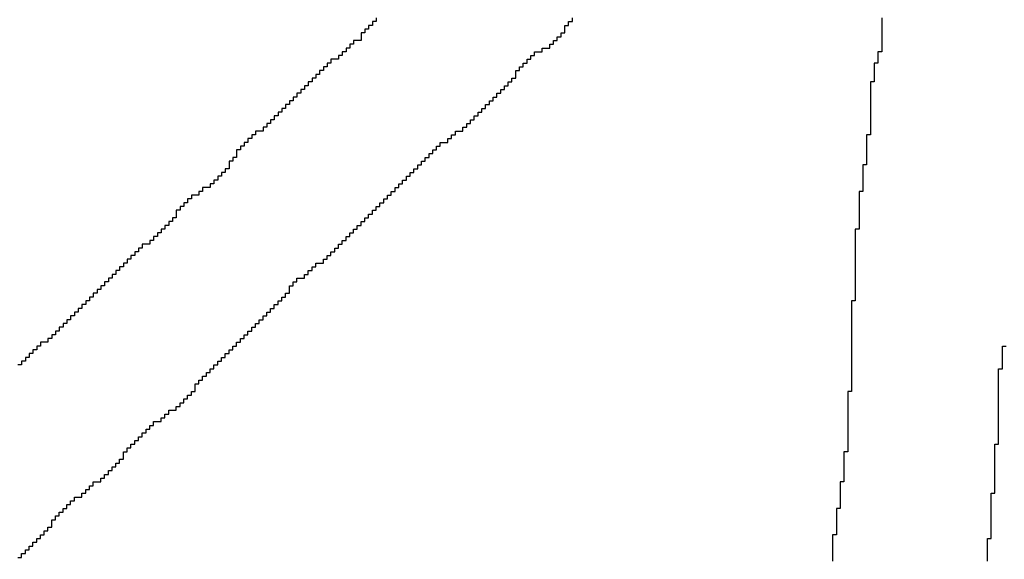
# Model space of a CAD drawing. Header units: millimetres. Extents: x 9.4 to 105.2, y 7.6 to 67.1.
# Tile 132 of 152: x 88.847 to 89.204, y 23.159 to 23.355. Entities that reach past the tile are written whole.
import ezdxf

# ---------------------------------------------------------------- set-up
doc = ezdxf.new("R2010")
doc.units = ezdxf.units.MM
doc.layers.add('BottomOverlay', color=54, linetype='Continuous')

msp = doc.modelspace()

# ---------------------------------------------------------------- linework, layer by layer
at = {"layer": 'BottomOverlay'}
for p, q in [((88.97527, 23.3527), (88.97391, 23.3527)), ((88.97391, 23.3527), (88.97391, 23.35133)), ((88.97664, 23.35407), (88.97527, 23.35407)), ((88.97527, 23.35407), (88.97527, 23.3527)), ((88.97664, 23.35543), (88.97664, 23.35407)), ((89.04499, 23.35133), (89.04499, 23.3527)), ((89.04499, 23.3527), (89.04636, 23.3527)), ((89.04636, 23.3527), (89.04636, 23.35407)), ((89.04636, 23.35407), (89.04772, 23.35407)), ((89.04772, 23.35407), (89.04772, 23.35543)), ((89.15982, 23.35543), (89.15982, 23.35407)), ((89.15982, 23.35407), (89.15982, 23.3527)), ((89.15982, 23.3527), (89.15982, 23.35133)), ((88.97254, 23.34996), (88.97117, 23.34996)), ((88.97117, 23.34996), (88.97117, 23.3486)), ((88.97117, 23.3486), (88.97117, 23.34723)), ((88.97391, 23.35133), (88.97254, 23.35133)), ((88.97254, 23.35133), (88.97254, 23.34996)), ((89.04226, 23.34723), (89.04226, 23.3486)), ((89.04226, 23.3486), (89.04362, 23.3486)), ((89.04362, 23.3486), (89.04362, 23.34996)), ((89.04362, 23.34996), (89.04499, 23.34996)), ((89.04499, 23.34996), (89.04499, 23.35133)), ((89.15982, 23.35133), (89.15982, 23.34996)), ((89.15982, 23.34996), (89.15982, 23.3486)), ((89.15982, 23.3486), (89.15982, 23.34723)), ((88.96844, 23.34586), (88.96707, 23.34586)), ((88.96707, 23.34586), (88.96707, 23.34449)), ((88.97117, 23.34723), (88.96844, 23.34723)), ((88.96844, 23.34723), (88.96844, 23.34586)), ((89.03952, 23.34449), (89.03952, 23.34586)), ((89.03952, 23.34586), (89.04089, 23.34586)), ((89.04089, 23.34586), (89.04089, 23.34723)), ((89.04089, 23.34723), (89.04226, 23.34723)), ((89.15982, 23.34723), (89.15982, 23.34586)), ((89.15982, 23.34586), (89.15982, 23.34449)), ((88.96434, 23.34176), (88.96297, 23.34176)), ((88.96297, 23.34176), (88.96297, 23.3404)), ((88.9657, 23.34313), (88.96434, 23.34313)), ((88.96434, 23.34313), (88.96434, 23.34176)), ((88.96707, 23.34449), (88.9657, 23.34449)), ((88.9657, 23.34449), (88.9657, 23.34313)), ((89.03269, 23.3404), (89.03269, 23.34176)), ((89.03269, 23.34176), (89.03405, 23.34176)), ((89.03405, 23.34176), (89.03405, 23.34313)), ((89.03405, 23.34313), (89.03679, 23.34313)), ((89.03679, 23.34313), (89.03679, 23.34449)), ((89.03679, 23.34449), (89.03952, 23.34449)), ((89.15982, 23.34313), (89.15845, 23.34313)), ((89.15845, 23.34313), (89.15845, 23.34176)), ((89.15845, 23.34176), (89.15845, 23.3404)), ((89.15982, 23.34449), (89.15982, 23.34313)), ((88.95887, 23.33766), (88.9575, 23.33766)), ((88.9575, 23.33766), (88.9575, 23.33629)), ((88.96024, 23.33903), (88.95887, 23.33903)), ((88.95887, 23.33903), (88.95887, 23.33766)), ((88.96297, 23.3404), (88.96024, 23.3404)), ((88.96024, 23.3404), (88.96024, 23.33903)), ((89.02859, 23.33629), (89.02859, 23.33766)), ((89.02859, 23.33766), (89.02995, 23.33766)), ((89.02995, 23.33766), (89.02995, 23.33903)), ((89.02995, 23.33903), (89.03132, 23.33903)), ((89.03132, 23.33903), (89.03132, 23.3404)), ((89.03132, 23.3404), (89.03269, 23.3404)), ((89.15845, 23.33903), (89.15709, 23.33903)), ((89.15709, 23.33903), (89.15709, 23.33766)), ((89.15709, 23.33766), (89.15709, 23.33629)), ((89.15845, 23.3404), (89.15845, 23.33903)), ((88.95613, 23.33493), (88.95477, 23.33493)), ((88.95477, 23.33493), (88.95477, 23.33356)), ((88.9575, 23.33629), (88.95613, 23.33629)), ((88.95613, 23.33629), (88.95613, 23.33493)), ((89.02722, 23.33493), (89.02722, 23.33629)), ((89.02722, 23.33629), (89.02859, 23.33629)), ((89.02722, 23.33356), (89.02722, 23.33493)), ((89.15709, 23.33629), (89.15709, 23.33493)), ((89.15709, 23.33493), (89.15709, 23.33356)), ((88.95203, 23.33082), (88.95067, 23.33082)), ((88.95067, 23.33082), (88.95067, 23.32946)), ((88.9534, 23.33219), (88.95203, 23.33219)), ((88.95203, 23.33219), (88.95203, 23.33082)), ((88.95477, 23.33356), (88.9534, 23.33356)), ((88.9534, 23.33356), (88.9534, 23.33219)), ((89.02312, 23.32946), (89.02312, 23.33082)), ((89.02312, 23.33082), (89.02449, 23.33082)), ((89.02449, 23.33082), (89.02449, 23.33219)), ((89.02449, 23.33219), (89.02585, 23.33219)), ((89.02585, 23.33219), (89.02585, 23.33356)), ((89.02585, 23.33356), (89.02722, 23.33356)), ((89.15709, 23.33219), (89.15572, 23.33219)), ((89.15572, 23.33219), (89.15572, 23.33082)), ((89.15572, 23.33082), (89.15572, 23.32946)), ((89.15709, 23.33356), (89.15709, 23.33219)), ((88.9493, 23.32809), (88.94793, 23.32809)), ((88.94793, 23.32809), (88.94793, 23.32672)), ((88.95067, 23.32946), (88.9493, 23.32946)), ((88.9493, 23.32946), (88.9493, 23.32809)), ((89.02038, 23.32672), (89.02038, 23.32809)), ((89.02038, 23.32809), (89.02175, 23.32809)), ((89.02175, 23.32809), (89.02175, 23.32946)), ((89.02175, 23.32946), (89.02312, 23.32946)), ((89.15572, 23.32946), (89.15572, 23.32809)), ((89.15572, 23.32809), (89.15572, 23.32672)), ((88.9452, 23.32399), (88.94383, 23.32399)), ((88.94383, 23.32399), (88.94383, 23.32262)), ((88.94657, 23.32536), (88.9452, 23.32536)), ((88.9452, 23.32536), (88.9452, 23.32399)), ((88.94793, 23.32672), (88.94657, 23.32672)), ((88.94657, 23.32672), (88.94657, 23.32536)), ((89.01628, 23.32262), (89.01628, 23.32399)), ((89.01628, 23.32399), (89.01765, 23.32399)), ((89.01765, 23.32399), (89.01765, 23.32536)), ((89.01765, 23.32536), (89.01902, 23.32536)), ((89.01902, 23.32536), (89.01902, 23.32672)), ((89.01902, 23.32672), (89.02038, 23.32672)), ((89.15572, 23.32672), (89.15572, 23.32536)), ((89.15572, 23.32536), (89.15572, 23.32399)), ((89.15572, 23.32399), (89.15572, 23.32262)), ((88.9411, 23.31989), (88.93973, 23.31989)), ((88.93973, 23.31989), (88.93973, 23.31852)), ((88.94246, 23.32126), (88.9411, 23.32126)), ((88.9411, 23.32126), (88.9411, 23.31989)), ((88.94383, 23.32262), (88.94246, 23.32262)), ((88.94246, 23.32262), (88.94246, 23.32126)), ((89.01218, 23.31852), (89.01218, 23.31989)), ((89.01218, 23.31989), (89.01355, 23.31989)), ((89.01355, 23.31989), (89.01355, 23.32126)), ((89.01355, 23.32126), (89.01492, 23.32126)), ((89.01492, 23.32126), (89.01492, 23.32262)), ((89.01492, 23.32262), (89.01628, 23.32262)), ((89.15572, 23.32262), (89.15572, 23.32126)), ((89.15572, 23.32126), (89.15572, 23.31989)), ((89.15572, 23.31989), (89.15572, 23.31852)), ((88.93836, 23.31715), (88.937, 23.31715)), ((88.937, 23.31715), (88.937, 23.31579)), ((88.93973, 23.31852), (88.93836, 23.31852)), ((88.93836, 23.31852), (88.93836, 23.31715)), ((89.00945, 23.31579), (89.00945, 23.31715)), ((89.00945, 23.31715), (89.01082, 23.31715)), ((89.01082, 23.31715), (89.01082, 23.31852)), ((89.01082, 23.31852), (89.01218, 23.31852)), ((89.15572, 23.31852), (89.15572, 23.31715)), ((89.15572, 23.31715), (89.15572, 23.31579)), ((88.9329, 23.31305), (88.93153, 23.31305)), ((88.93153, 23.31305), (88.93153, 23.31169)), ((88.93563, 23.31442), (88.9329, 23.31442)), ((88.9329, 23.31442), (88.9329, 23.31305)), ((88.937, 23.31579), (88.93563, 23.31579)), ((88.93563, 23.31579), (88.93563, 23.31442)), ((89.00398, 23.31169), (89.00398, 23.31305)), ((89.00398, 23.31305), (89.00535, 23.31305)), ((89.00535, 23.31305), (89.00535, 23.31442)), ((89.00535, 23.31442), (89.00808, 23.31442)), ((89.00808, 23.31442), (89.00808, 23.31579)), ((89.00808, 23.31579), (89.00945, 23.31579)), ((89.15572, 23.31305), (89.15435, 23.31305)), ((89.15435, 23.31305), (89.15435, 23.31169)), ((89.15572, 23.31579), (89.15572, 23.31442)), ((89.15572, 23.31442), (89.15572, 23.31305)), ((88.93016, 23.31032), (88.92879, 23.31032)), ((88.92879, 23.31032), (88.92879, 23.30895)), ((88.93153, 23.31169), (88.93016, 23.31169)), ((88.93016, 23.31169), (88.93016, 23.31032)), ((88.99988, 23.30895), (88.99988, 23.31032)), ((88.99988, 23.31032), (89.00261, 23.31032)), ((89.00261, 23.31032), (89.00261, 23.31169)), ((89.00261, 23.31169), (89.00398, 23.31169)), ((89.15435, 23.31169), (89.15435, 23.31032)), ((89.15435, 23.31032), (89.15435, 23.30895)), ((88.92743, 23.30759), (88.92606, 23.30759)), ((88.92606, 23.30759), (88.92606, 23.30622)), ((88.92606, 23.30622), (88.92606, 23.30485)), ((88.92879, 23.30895), (88.92743, 23.30895)), ((88.92743, 23.30895), (88.92743, 23.30759)), ((88.99578, 23.30485), (88.99578, 23.30622)), ((88.99578, 23.30622), (88.99714, 23.30622)), ((88.99714, 23.30622), (88.99714, 23.30759)), ((88.99714, 23.30759), (88.99851, 23.30759)), ((88.99851, 23.30759), (88.99851, 23.30895)), ((88.99851, 23.30895), (88.99988, 23.30895)), ((89.15435, 23.30895), (89.15435, 23.30759)), ((89.15435, 23.30759), (89.15435, 23.30622)), ((89.15435, 23.30622), (89.15435, 23.30485)), ((88.92469, 23.30349), (88.92333, 23.30349)), ((88.92333, 23.30349), (88.92333, 23.30212)), ((88.92333, 23.30212), (88.92333, 23.30075)), ((88.92606, 23.30485), (88.92469, 23.30485)), ((88.92469, 23.30485), (88.92469, 23.30349)), ((88.99168, 23.30075), (88.99168, 23.30212)), ((88.99168, 23.30212), (88.99305, 23.30212)), ((88.99305, 23.30212), (88.99305, 23.30349)), ((88.99305, 23.30349), (88.99441, 23.30349)), ((88.99441, 23.30349), (88.99441, 23.30485)), ((88.99441, 23.30485), (88.99578, 23.30485)), ((89.15435, 23.30212), (89.15298, 23.30212)), ((89.15298, 23.30212), (89.15298, 23.30075)), ((89.15435, 23.30485), (89.15435, 23.30349)), ((89.15435, 23.30349), (89.15435, 23.30212)), ((88.92196, 23.29938), (88.92059, 23.29938)), ((88.92059, 23.29938), (88.92059, 23.29802)), ((88.92333, 23.30075), (88.92196, 23.30075)), ((88.92196, 23.30075), (88.92196, 23.29938)), ((88.98894, 23.29802), (88.98894, 23.29938)), ((88.98894, 23.29938), (88.99031, 23.29938)), ((88.99031, 23.29938), (88.99031, 23.30075)), ((88.99031, 23.30075), (88.99168, 23.30075)), ((89.15298, 23.30075), (89.15298, 23.29938)), ((89.15298, 23.29938), (89.15298, 23.29802)), ((88.91786, 23.29528), (88.91649, 23.29528)), ((88.91649, 23.29528), (88.91649, 23.29392)), ((88.91923, 23.29665), (88.91786, 23.29665)), ((88.91786, 23.29665), (88.91786, 23.29528)), ((88.92059, 23.29802), (88.91923, 23.29802)), ((88.91923, 23.29802), (88.91923, 23.29665)), ((88.98484, 23.29392), (88.98484, 23.29528)), ((88.98484, 23.29528), (88.98621, 23.29528)), ((88.98621, 23.29528), (88.98621, 23.29665)), ((88.98621, 23.29665), (88.98758, 23.29665)), ((88.98758, 23.29665), (88.98758, 23.29802)), ((88.98758, 23.29802), (88.98894, 23.29802)), ((89.15298, 23.29802), (89.15298, 23.29665)), ((89.15298, 23.29665), (89.15298, 23.29528)), ((89.15298, 23.29528), (89.15298, 23.29392)), ((88.91376, 23.29255), (88.91239, 23.29255)), ((88.91239, 23.29255), (88.91239, 23.29118)), ((88.91649, 23.29392), (88.91376, 23.29392)), ((88.91376, 23.29392), (88.91376, 23.29255)), ((88.98211, 23.29118), (88.98211, 23.29255)), ((88.98211, 23.29255), (88.98347, 23.29255)), ((88.98347, 23.29255), (88.98347, 23.29392)), ((88.98347, 23.29392), (88.98484, 23.29392)), ((89.15298, 23.29255), (89.15162, 23.29255)), ((89.15162, 23.29255), (89.15162, 23.29118)), ((89.15298, 23.29392), (89.15298, 23.29255)), ((88.90829, 23.28845), (88.90692, 23.28845)), ((88.90692, 23.28845), (88.90692, 23.28708)), ((88.90966, 23.28982), (88.90829, 23.28982)), ((88.90829, 23.28982), (88.90829, 23.28845)), ((88.91239, 23.29118), (88.90966, 23.29118)), ((88.90966, 23.29118), (88.90966, 23.28982)), ((88.97801, 23.28708), (88.97801, 23.28845)), ((88.97801, 23.28845), (88.97937, 23.28845)), ((88.97937, 23.28845), (88.97937, 23.28982)), ((88.97937, 23.28982), (88.98074, 23.28982)), ((88.98074, 23.28982), (88.98074, 23.29118)), ((88.98074, 23.29118), (88.98211, 23.29118)), ((89.15162, 23.29118), (89.15162, 23.28982)), ((89.15162, 23.28982), (89.15162, 23.28845)), ((89.15162, 23.28845), (89.15162, 23.28708)), ((88.90555, 23.28571), (88.90419, 23.28571)), ((88.90419, 23.28571), (88.90419, 23.28435)), ((88.90419, 23.28435), (88.90419, 23.28298)), ((88.90692, 23.28708), (88.90555, 23.28708)), ((88.90555, 23.28708), (88.90555, 23.28571)), ((88.97391, 23.28298), (88.97391, 23.28435)), ((88.97391, 23.28435), (88.97527, 23.28435)), ((88.97527, 23.28435), (88.97527, 23.28571)), ((88.97527, 23.28571), (88.97664, 23.28571)), ((88.97664, 23.28571), (88.97664, 23.28708)), ((88.97664, 23.28708), (88.97801, 23.28708)), ((89.15162, 23.28708), (89.15162, 23.28571)), ((89.15162, 23.28571), (89.15162, 23.28435)), ((89.15162, 23.28435), (89.15162, 23.28298)), ((88.90282, 23.28161), (88.90145, 23.28161)), ((88.90145, 23.28161), (88.90145, 23.28025)), ((88.90419, 23.28298), (88.90282, 23.28298)), ((88.90282, 23.28298), (88.90282, 23.28161)), ((88.97117, 23.28025), (88.97117, 23.28161)), ((88.97117, 23.28161), (88.97254, 23.28161)), ((88.97254, 23.28161), (88.97254, 23.28298)), ((88.97254, 23.28298), (88.97391, 23.28298)), ((89.15162, 23.28298), (89.15162, 23.28161)), ((89.15162, 23.28161), (89.15162, 23.28025)), ((88.89872, 23.27751), (88.89735, 23.27751)), ((88.89735, 23.27751), (88.89735, 23.27615)), ((88.90009, 23.27888), (88.89872, 23.27888)), ((88.89872, 23.27888), (88.89872, 23.27751)), ((88.90145, 23.28025), (88.90009, 23.28025)), ((88.90009, 23.28025), (88.90009, 23.27888)), ((88.96707, 23.27615), (88.96707, 23.27751)), ((88.96707, 23.27751), (88.96844, 23.27751)), ((88.96844, 23.27751), (88.96844, 23.27888)), ((88.96844, 23.27888), (88.9698, 23.27888)), ((88.9698, 23.27888), (88.9698, 23.28025)), ((88.9698, 23.28025), (88.97117, 23.28025)), ((89.15162, 23.27888), (89.15025, 23.27888)), ((89.15025, 23.27888), (89.15025, 23.27751)), ((89.15025, 23.27751), (89.15025, 23.27615)), ((89.15162, 23.28025), (89.15162, 23.27888)), ((88.89599, 23.27478), (88.89462, 23.27478)), ((88.89462, 23.27478), (88.89462, 23.27341)), ((88.89735, 23.27615), (88.89599, 23.27615)), ((88.89599, 23.27615), (88.89599, 23.27478)), ((88.96434, 23.27341), (88.96434, 23.27478)), ((88.96434, 23.27478), (88.9657, 23.27478)), ((88.9657, 23.27478), (88.9657, 23.27615)), ((88.9657, 23.27615), (88.96707, 23.27615)), ((89.15025, 23.27615), (89.15025, 23.27478)), ((89.15025, 23.27478), (89.15025, 23.27341)), ((88.89052, 23.27068), (88.88915, 23.27068)), ((88.88915, 23.27068), (88.88915, 23.26931)), ((88.89188, 23.27204), (88.89052, 23.27204)), ((88.89052, 23.27204), (88.89052, 23.27068)), ((88.89462, 23.27341), (88.89188, 23.27341)), ((88.89188, 23.27341), (88.89188, 23.27204)), ((88.96024, 23.26931), (88.96024, 23.27068)), ((88.96024, 23.27068), (88.9616, 23.27068)), ((88.9616, 23.27068), (88.9616, 23.27204)), ((88.9616, 23.27204), (88.96297, 23.27204)), ((88.96297, 23.27204), (88.96297, 23.27341)), ((88.96297, 23.27341), (88.96434, 23.27341)), ((89.15025, 23.27341), (89.15025, 23.27204)), ((89.15025, 23.27204), (89.15025, 23.27068)), ((89.15025, 23.27068), (89.15025, 23.26931)), ((88.88642, 23.26658), (88.88505, 23.26658)), ((88.88505, 23.26658), (88.88505, 23.26521)), ((88.88779, 23.26794), (88.88642, 23.26794)), ((88.88642, 23.26794), (88.88642, 23.26658)), ((88.88915, 23.26931), (88.88779, 23.26931)), ((88.88779, 23.26931), (88.88779, 23.26794)), ((88.95477, 23.26521), (88.95477, 23.26658)), ((88.95477, 23.26658), (88.9575, 23.26658)), ((88.9575, 23.26658), (88.9575, 23.26794)), ((88.9575, 23.26794), (88.95887, 23.26794)), ((88.95887, 23.26794), (88.95887, 23.26931)), ((88.95887, 23.26931), (88.96024, 23.26931)), ((89.15025, 23.26931), (89.15025, 23.26794)), ((89.15025, 23.26794), (89.15025, 23.26658)), ((89.15025, 23.26658), (89.15025, 23.26521)), ((88.88368, 23.26384), (88.88232, 23.26384)), ((88.88232, 23.26384), (88.88232, 23.26248)), ((88.88505, 23.26521), (88.88368, 23.26521)), ((88.88368, 23.26521), (88.88368, 23.26384)), ((88.95203, 23.26248), (88.95203, 23.26384)), ((88.95203, 23.26384), (88.9534, 23.26384)), ((88.9534, 23.26384), (88.9534, 23.26521)), ((88.9534, 23.26521), (88.95477, 23.26521)), ((89.15025, 23.26521), (89.15025, 23.26384)), ((89.15025, 23.26384), (89.15025, 23.26248)), ((88.87958, 23.25974), (88.87821, 23.25974)), ((88.87821, 23.25974), (88.87821, 23.25837)), ((88.88095, 23.26111), (88.87958, 23.26111)), ((88.87958, 23.26111), (88.87958, 23.25974)), ((88.88232, 23.26248), (88.88095, 23.26248)), ((88.88095, 23.26248), (88.88095, 23.26111)), ((88.94657, 23.25837), (88.94657, 23.25974)), ((88.94657, 23.25974), (88.94793, 23.25974)), ((88.94793, 23.25974), (88.94793, 23.26111)), ((88.94793, 23.26111), (88.95067, 23.26111)), ((88.95067, 23.26111), (88.95067, 23.26248)), ((88.95067, 23.26248), (88.95203, 23.26248)), ((89.15025, 23.26248), (89.15025, 23.26111)), ((89.15025, 23.26111), (89.15025, 23.25974)), ((89.15025, 23.25974), (89.15025, 23.25837)), ((88.87548, 23.25564), (88.87411, 23.25564)), ((88.87411, 23.25564), (88.87411, 23.25427)), ((88.87685, 23.25701), (88.87548, 23.25701)), ((88.87548, 23.25701), (88.87548, 23.25564)), ((88.87821, 23.25837), (88.87685, 23.25837)), ((88.87685, 23.25837), (88.87685, 23.25701)), ((88.94383, 23.25427), (88.94383, 23.25564)), ((88.94383, 23.25564), (88.9452, 23.25564)), ((88.9452, 23.25701), (88.9452, 23.25837)), ((88.9452, 23.25837), (88.94657, 23.25837)), ((88.9452, 23.25564), (88.9452, 23.25701)), ((89.15025, 23.25837), (89.15025, 23.25701)), ((89.15025, 23.25701), (89.15025, 23.25564)), ((89.15025, 23.25564), (89.15025, 23.25427)), ((88.87275, 23.2529), (88.87138, 23.2529)), ((88.87138, 23.2529), (88.87138, 23.25154)), ((88.87411, 23.25427), (88.87275, 23.25427)), ((88.87275, 23.25427), (88.87275, 23.2529)), ((88.9411, 23.25154), (88.9411, 23.2529)), ((88.9411, 23.2529), (88.94246, 23.2529)), ((88.94246, 23.2529), (88.94246, 23.25427)), ((88.94246, 23.25427), (88.94383, 23.25427)), ((89.15025, 23.2529), (89.14888, 23.2529)), ((89.14888, 23.2529), (89.14888, 23.25154)), ((89.15025, 23.25427), (89.15025, 23.2529)), ((88.86865, 23.24881), (88.86728, 23.24881)), ((88.86728, 23.24881), (88.86728, 23.24744)), ((88.87001, 23.25017), (88.86865, 23.25017)), ((88.86865, 23.25017), (88.86865, 23.24881)), ((88.87138, 23.25154), (88.87001, 23.25154)), ((88.87001, 23.25154), (88.87001, 23.25017)), ((88.937, 23.24744), (88.937, 23.24881)), ((88.937, 23.24881), (88.93836, 23.24881)), ((88.93836, 23.24881), (88.93836, 23.25017)), ((88.93836, 23.25017), (88.93973, 23.25017)), ((88.93973, 23.25017), (88.93973, 23.25154)), ((88.93973, 23.25154), (88.9411, 23.25154)), ((89.14888, 23.25154), (89.14888, 23.25017)), ((89.14888, 23.25017), (89.14888, 23.24881)), ((89.14888, 23.24881), (89.14888, 23.24744)), ((88.86591, 23.24607), (88.86454, 23.24607)), ((88.86454, 23.24607), (88.86454, 23.2447)), ((88.86728, 23.24744), (88.86591, 23.24744)), ((88.86591, 23.24744), (88.86591, 23.24607)), ((88.93426, 23.2447), (88.93426, 23.24607)), ((88.93426, 23.24607), (88.93563, 23.24607)), ((88.93563, 23.24607), (88.93563, 23.24744)), ((88.93563, 23.24744), (88.937, 23.24744)), ((89.14888, 23.24744), (89.14888, 23.24607)), ((89.14888, 23.24607), (89.14888, 23.2447)), ((88.86181, 23.24197), (88.86044, 23.24197)), ((88.86044, 23.24197), (88.86044, 23.2406)), ((88.86318, 23.24334), (88.86181, 23.24334)), ((88.86181, 23.24334), (88.86181, 23.24197)), ((88.86454, 23.2447), (88.86318, 23.2447)), ((88.86318, 23.2447), (88.86318, 23.24334)), ((88.93016, 23.2406), (88.93016, 23.24197)), ((88.93016, 23.24197), (88.93153, 23.24197)), ((88.93153, 23.24197), (88.93153, 23.24334)), ((88.93153, 23.24334), (88.9329, 23.24334)), ((88.9329, 23.24334), (88.9329, 23.2447)), ((88.9329, 23.2447), (88.93426, 23.2447)), ((89.14888, 23.2447), (89.14888, 23.24334)), ((89.14888, 23.24334), (89.14888, 23.24197)), ((89.14888, 23.24197), (89.14888, 23.2406)), ((88.85771, 23.23787), (88.85498, 23.23787)), ((88.85498, 23.23787), (88.85498, 23.2365)), ((88.85908, 23.23923), (88.85771, 23.23923)), ((88.85771, 23.23923), (88.85771, 23.23787)), ((88.86044, 23.2406), (88.85908, 23.2406)), ((88.85908, 23.2406), (88.85908, 23.23923)), ((88.92606, 23.2365), (88.92606, 23.23787)), ((88.92606, 23.23787), (88.92743, 23.23787)), ((88.92743, 23.23787), (88.92743, 23.23923)), ((88.92743, 23.23923), (88.92879, 23.23923)), ((88.92879, 23.23923), (88.92879, 23.2406)), ((88.92879, 23.2406), (88.93016, 23.2406)), ((89.14888, 23.2406), (89.14888, 23.23923)), ((89.14888, 23.23923), (89.14888, 23.23787)), ((89.14888, 23.23787), (89.14888, 23.2365)), ((88.85361, 23.23514), (88.85224, 23.23514)), ((88.85224, 23.23514), (88.85224, 23.23377)), ((88.85498, 23.2365), (88.85361, 23.2365)), ((88.85361, 23.2365), (88.85361, 23.23514)), ((88.92333, 23.23377), (88.92333, 23.23514)), ((88.92333, 23.23514), (88.92469, 23.23514)), ((88.92469, 23.23514), (88.92469, 23.2365)), ((88.92469, 23.2365), (88.92606, 23.2365)), ((89.14888, 23.2365), (89.14888, 23.23514)), ((89.14888, 23.23514), (89.14888, 23.23377)), ((89.20356, 23.23514), (89.20356, 23.2365)), ((89.20356, 23.2365), (89.20493, 23.2365)), ((89.20356, 23.23377), (89.20356, 23.23514)), ((88.84951, 23.23103), (88.84814, 23.23103)), ((88.84814, 23.23103), (88.84814, 23.22967)), ((88.85087, 23.2324), (88.84951, 23.2324)), ((88.84951, 23.2324), (88.84951, 23.23103)), ((88.85224, 23.23377), (88.85087, 23.23377)), ((88.85087, 23.23377), (88.85087, 23.2324)), ((88.91923, 23.22967), (88.91923, 23.23103)), ((88.91923, 23.23103), (88.92059, 23.23103)), ((88.92059, 23.23103), (88.92059, 23.2324)), ((88.92059, 23.2324), (88.92196, 23.2324)), ((88.92196, 23.2324), (88.92196, 23.23377)), ((88.92196, 23.23377), (88.92333, 23.23377)), ((89.14888, 23.23377), (89.14888, 23.2324)), ((89.14888, 23.2324), (89.14888, 23.23103)), ((89.14888, 23.23103), (89.14888, 23.22967)), ((89.20356, 23.2324), (89.20356, 23.23377)), ((89.20356, 23.23103), (89.20356, 23.2324)), ((89.20356, 23.22967), (89.20356, 23.23103)), ((88.84814, 23.22967), (88.84677, 23.22967)), ((88.91649, 23.22693), (88.91649, 23.2283)), ((88.91649, 23.2283), (88.91786, 23.2283)), ((88.91786, 23.2283), (88.91786, 23.22967)), ((88.91786, 23.22967), (88.91923, 23.22967)), ((89.14888, 23.22967), (89.14888, 23.2283)), ((89.14888, 23.2283), (89.14888, 23.22693)), ((89.2022, 23.22693), (89.2022, 23.2283)), ((89.2022, 23.2283), (89.20356, 23.2283)), ((89.20356, 23.2283), (89.20356, 23.22967)), ((88.91239, 23.22283), (88.91239, 23.2242)), ((88.91239, 23.2242), (88.91376, 23.2242)), ((88.91376, 23.2242), (88.91376, 23.22556)), ((88.91376, 23.22556), (88.91512, 23.22556)), ((88.91512, 23.22556), (88.91512, 23.22693)), ((88.91512, 23.22693), (88.91649, 23.22693)), ((89.14888, 23.22693), (89.14888, 23.22556)), ((89.14888, 23.22556), (89.14888, 23.2242)), ((89.14888, 23.2242), (89.14888, 23.22283)), ((89.2022, 23.22556), (89.2022, 23.22693)), ((89.2022, 23.2242), (89.2022, 23.22556)), ((89.2022, 23.22283), (89.2022, 23.2242)), ((88.90966, 23.21873), (88.90966, 23.2201)), ((88.90966, 23.2201), (88.91102, 23.2201)), ((88.91102, 23.22146), (88.91102, 23.22283)), ((88.91102, 23.22283), (88.91239, 23.22283)), ((88.91102, 23.2201), (88.91102, 23.22146)), ((89.14888, 23.2201), (89.14752, 23.2201)), ((89.14752, 23.2201), (89.14752, 23.21873)), ((89.14888, 23.22283), (89.14888, 23.22146)), ((89.14888, 23.22146), (89.14888, 23.2201)), ((89.2022, 23.22146), (89.2022, 23.22283)), ((89.2022, 23.2201), (89.2022, 23.22146)), ((89.2022, 23.21873), (89.2022, 23.2201)), ((88.90692, 23.216), (88.90692, 23.21736)), ((88.90692, 23.21736), (88.90829, 23.21736)), ((88.90829, 23.21736), (88.90829, 23.21873)), ((88.90829, 23.21873), (88.90966, 23.21873)), ((89.14752, 23.21873), (89.14752, 23.21736)), ((89.14752, 23.21736), (89.14752, 23.216)), ((89.2022, 23.21736), (89.2022, 23.21873)), ((89.2022, 23.216), (89.2022, 23.21736)), ((88.90145, 23.2119), (88.90145, 23.21326)), ((88.90145, 23.21326), (88.90419, 23.21326)), ((88.90419, 23.21326), (88.90419, 23.21463)), ((88.90419, 23.21463), (88.90555, 23.21463)), ((88.90555, 23.21463), (88.90555, 23.216)), ((88.90555, 23.216), (88.90692, 23.216)), ((89.14752, 23.216), (89.14752, 23.21463)), ((89.14752, 23.21463), (89.14752, 23.21326)), ((89.14752, 23.21326), (89.14752, 23.2119)), ((89.2022, 23.21463), (89.2022, 23.216)), ((89.2022, 23.21326), (89.2022, 23.21463)), ((89.2022, 23.2119), (89.2022, 23.21326)), ((88.89872, 23.20916), (88.89872, 23.21053)), ((88.89872, 23.21053), (88.90009, 23.21053)), ((88.90009, 23.21053), (88.90009, 23.2119)), ((88.90009, 23.2119), (88.90145, 23.2119)), ((89.14752, 23.2119), (89.14752, 23.21053)), ((89.14752, 23.21053), (89.14752, 23.20916)), ((89.2022, 23.21053), (89.2022, 23.2119)), ((89.2022, 23.20916), (89.2022, 23.21053)), ((88.89325, 23.20506), (88.89325, 23.20643)), ((88.89325, 23.20643), (88.89462, 23.20643)), ((88.89462, 23.20643), (88.89462, 23.20779)), ((88.89462, 23.20779), (88.89599, 23.20779)), ((88.89599, 23.20779), (88.89599, 23.20916)), ((88.89599, 23.20916), (88.89872, 23.20916)), ((89.14752, 23.20916), (89.14752, 23.20779)), ((89.14752, 23.20779), (89.14752, 23.20643)), ((89.14752, 23.20643), (89.14752, 23.20506)), ((89.2022, 23.20779), (89.2022, 23.20916)), ((89.2022, 23.20643), (89.2022, 23.20779)), ((89.2022, 23.20506), (89.2022, 23.20643)), ((88.88915, 23.20096), (88.88915, 23.20233)), ((88.88915, 23.20233), (88.89052, 23.20233)), ((88.89052, 23.20233), (88.89052, 23.20369)), ((88.89052, 23.20369), (88.89188, 23.20369)), ((88.89188, 23.20369), (88.89188, 23.20506)), ((88.89188, 23.20506), (88.89325, 23.20506)), ((89.14752, 23.20506), (89.14752, 23.20369)), ((89.14752, 23.20369), (89.14752, 23.20233)), ((89.14752, 23.20233), (89.14752, 23.20096)), ((89.2022, 23.20369), (89.2022, 23.20506)), ((89.2022, 23.20233), (89.2022, 23.20369)), ((89.2022, 23.20096), (89.2022, 23.20233)), ((88.88642, 23.19823), (88.88642, 23.19959)), ((88.88642, 23.19959), (88.88779, 23.19959)), ((88.88779, 23.19959), (88.88779, 23.20096)), ((88.88779, 23.20096), (88.88915, 23.20096)), ((89.14752, 23.20096), (89.14752, 23.19959)), ((89.14752, 23.19959), (89.14752, 23.19823)), ((89.20083, 23.19959), (89.20083, 23.20096)), ((89.20083, 23.20096), (89.2022, 23.20096)), ((89.20083, 23.19823), (89.20083, 23.19959)), ((88.88368, 23.19412), (88.88368, 23.19549)), ((88.88368, 23.19549), (88.88505, 23.19549)), ((88.88505, 23.19686), (88.88505, 23.19823)), ((88.88505, 23.19823), (88.88642, 23.19823)), ((88.88505, 23.19549), (88.88505, 23.19686)), ((89.14752, 23.19823), (89.14615, 23.19823)), ((89.14615, 23.19823), (89.14615, 23.19686)), ((89.14615, 23.19686), (89.14615, 23.19549)), ((89.14615, 23.19549), (89.14615, 23.19412)), ((89.20083, 23.19686), (89.20083, 23.19823)), ((89.20083, 23.19549), (89.20083, 23.19686)), ((89.20083, 23.19412), (89.20083, 23.19549)), ((88.87958, 23.19002), (88.87958, 23.19139)), ((88.87958, 23.19139), (88.88095, 23.19139)), ((88.88095, 23.19139), (88.88095, 23.19276)), ((88.88095, 23.19276), (88.88232, 23.19276)), ((88.88232, 23.19276), (88.88232, 23.19412)), ((88.88232, 23.19412), (88.88368, 23.19412)), ((89.14615, 23.19412), (89.14615, 23.19276)), ((89.14615, 23.19276), (89.14615, 23.19139)), ((89.14615, 23.19139), (89.14615, 23.19002)), ((89.20083, 23.19276), (89.20083, 23.19412)), ((89.20083, 23.19139), (89.20083, 23.19276)), ((89.20083, 23.19002), (89.20083, 23.19139)), ((88.87685, 23.18729), (88.87685, 23.18866)), ((88.87685, 23.18866), (88.87821, 23.18866)), ((88.87821, 23.18866), (88.87821, 23.19002)), ((88.87821, 23.19002), (88.87958, 23.19002)), ((89.14615, 23.19002), (89.14615, 23.18866)), ((89.14615, 23.18866), (89.14615, 23.18729)), ((89.20083, 23.18866), (89.20083, 23.19002)), ((89.20083, 23.18729), (89.20083, 23.18866)), ((88.87138, 23.18319), (88.87138, 23.18456)), ((88.87138, 23.18456), (88.87275, 23.18456)), ((88.87275, 23.18456), (88.87275, 23.18592)), ((88.87275, 23.18592), (88.87411, 23.18592)), ((88.87411, 23.18592), (88.87411, 23.18729)), ((88.87411, 23.18729), (88.87685, 23.18729)), ((89.14615, 23.18729), (89.14478, 23.18729)), ((89.14478, 23.18729), (89.14478, 23.18592)), ((89.14478, 23.18592), (89.14478, 23.18456)), ((89.14478, 23.18456), (89.14478, 23.18319)), ((89.20083, 23.18592), (89.20083, 23.18729)), ((89.20083, 23.18456), (89.20083, 23.18592)), ((89.20083, 23.18319), (89.20083, 23.18456)), ((88.86728, 23.18045), (88.86728, 23.18182)), ((88.86728, 23.18182), (88.87001, 23.18182)), ((88.87001, 23.18182), (88.87001, 23.18319)), ((88.87001, 23.18319), (88.87138, 23.18319)), ((89.14478, 23.18319), (89.14478, 23.18182)), ((89.14478, 23.18182), (89.14478, 23.18045)), ((89.19946, 23.18182), (89.19946, 23.18319)), ((89.19946, 23.18319), (89.20083, 23.18319)), ((89.19946, 23.18045), (89.19946, 23.18182)), ((88.86318, 23.17635), (88.86318, 23.17772)), ((88.86318, 23.17772), (88.86454, 23.17772)), ((88.86454, 23.17772), (88.86454, 23.17909)), ((88.86454, 23.17909), (88.86591, 23.17909)), ((88.86591, 23.17909), (88.86591, 23.18045)), ((88.86591, 23.18045), (88.86728, 23.18045)), ((89.14478, 23.17772), (89.14342, 23.17772)), ((89.14342, 23.17772), (89.14342, 23.17635)), ((89.14478, 23.18045), (89.14478, 23.17909)), ((89.14478, 23.17909), (89.14478, 23.17772)), ((89.19946, 23.17909), (89.19946, 23.18045)), ((89.19946, 23.17772), (89.19946, 23.17909)), ((89.19946, 23.17635), (89.19946, 23.17772)), ((88.85908, 23.17225), (88.85908, 23.17362)), ((88.85908, 23.17362), (88.86044, 23.17362)), ((88.86044, 23.17362), (88.86044, 23.17499)), ((88.86044, 23.17499), (88.86181, 23.17499)), ((88.86181, 23.17499), (88.86181, 23.17635)), ((88.86181, 23.17635), (88.86318, 23.17635)), ((89.14342, 23.17635), (89.14342, 23.17499)), ((89.14342, 23.17499), (89.14342, 23.17362)), ((89.14342, 23.17362), (89.14342, 23.17225)), ((89.19946, 23.17499), (89.19946, 23.17635)), ((89.19946, 23.17362), (89.19946, 23.17499)), ((89.19946, 23.17225), (89.19946, 23.17362)), ((88.85771, 23.16952), (88.85771, 23.17089)), ((88.85771, 23.17089), (88.85908, 23.17089)), ((88.85908, 23.17089), (88.85908, 23.17225)), ((89.14342, 23.17225), (89.14342, 23.17089)), ((89.14342, 23.17089), (89.14342, 23.16952)), ((89.19946, 23.17089), (89.19946, 23.17225)), ((89.19946, 23.16952), (89.19946, 23.17089)), ((88.85361, 23.16542), (88.85361, 23.16678)), ((88.85361, 23.16678), (88.85498, 23.16678)), ((88.85498, 23.16678), (88.85498, 23.16815)), ((88.85498, 23.16815), (88.85634, 23.16815)), ((88.85634, 23.16815), (88.85634, 23.16952)), ((88.85634, 23.16952), (88.85771, 23.16952)), ((89.14342, 23.16815), (89.14205, 23.16815)), ((89.14205, 23.16815), (89.14205, 23.16678)), ((89.14205, 23.16678), (89.14205, 23.16542)), ((89.14342, 23.16952), (89.14342, 23.16815)), ((89.1981, 23.16542), (89.1981, 23.16678)), ((89.1981, 23.16678), (89.19946, 23.16678)), ((89.19946, 23.16815), (89.19946, 23.16952)), ((89.19946, 23.16678), (89.19946, 23.16815)), ((88.85087, 23.16268), (88.85087, 23.16405)), ((88.85087, 23.16405), (88.85224, 23.16405)), ((88.85224, 23.16405), (88.85224, 23.16542)), ((88.85224, 23.16542), (88.85361, 23.16542)), ((89.14205, 23.16542), (89.14205, 23.16405)), ((89.14205, 23.16405), (89.14205, 23.16268)), ((89.1981, 23.16405), (89.1981, 23.16542)), ((89.1981, 23.16268), (89.1981, 23.16405)), ((88.84677, 23.15995), (88.84814, 23.15995)), ((88.84814, 23.15995), (88.84814, 23.16132)), ((88.84814, 23.16132), (88.84951, 23.16132)), ((88.84951, 23.16132), (88.84951, 23.16268)), ((88.84951, 23.16268), (88.85087, 23.16268)), ((89.14205, 23.16268), (89.14205, 23.16132)), ((89.14205, 23.16132), (89.14205, 23.15995)), ((89.14205, 23.15995), (89.14205, 23.15858)), ((89.1981, 23.16132), (89.1981, 23.16268)), ((89.1981, 23.15995), (89.1981, 23.16132)), ((89.1981, 23.15858), (89.1981, 23.15995))]:
    msp.add_line(p, q, dxfattribs=at)

doc.saveas('drawing.dxf')
